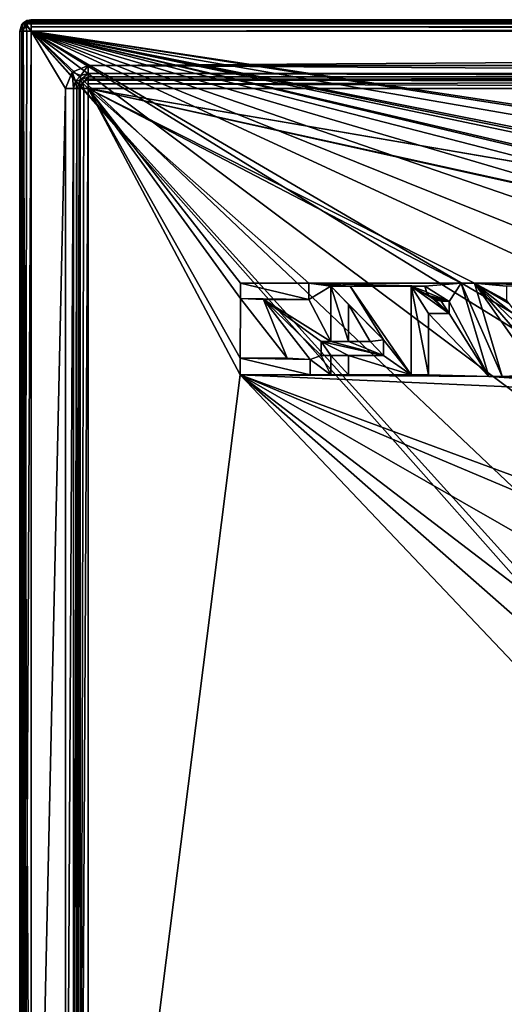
# Model space of a CAD drawing. Header units: millimetres. Extents: x -114 to 114, y -36 to 48.
# Tile 2 of 256: x -114 to -92, y -7 to 36. Entities that reach past the tile are written whole.
import ezdxf

# ---------------------------------------------------------------- set-up
doc = ezdxf.new("R2010")
doc.units = ezdxf.units.MM
doc.header["$LTSCALE"] = 65.185185
for name, color, linetype in [('1', 7, 'CONTINUOUS'), ('11', 7, 'CONTINUOUS'), ('14', 7, 'CONTINUOUS'), ('18', 7, 'CONTINUOUS'), ('2', 7, 'CONTINUOUS'), ('23', 7, 'CONTINUOUS'), ('237', 7, 'CONTINUOUS'), ('238', 7, 'CONTINUOUS'), ('239', 7, 'CONTINUOUS'), ('24', 7, 'CONTINUOUS'), ('240', 7, 'CONTINUOUS'), ('241', 7, 'CONTINUOUS'), ('242', 7, 'CONTINUOUS'), ('243', 7, 'CONTINUOUS'), ('244', 7, 'CONTINUOUS'), ('245', 7, 'CONTINUOUS'), ('246', 7, 'CONTINUOUS'), ('247', 7, 'CONTINUOUS'), ('248', 7, 'CONTINUOUS'), ('249', 7, 'CONTINUOUS'), ('25', 7, 'CONTINUOUS'), ('250', 7, 'CONTINUOUS'), ('251', 7, 'CONTINUOUS'), ('252', 7, 'CONTINUOUS'), ('264', 7, 'CONTINUOUS'), ('269', 7, 'CONTINUOUS'), ('270', 7, 'CONTINUOUS'), ('271', 7, 'CONTINUOUS'), ('272', 7, 'CONTINUOUS'), ('273', 7, 'CONTINUOUS'), ('274', 7, 'CONTINUOUS'), ('275', 7, 'CONTINUOUS'), ('276', 7, 'CONTINUOUS'), ('277', 7, 'CONTINUOUS'), ('278', 7, 'CONTINUOUS'), ('2783', 7, 'CONTINUOUS'), ('2788', 7, 'CONTINUOUS'), ('279', 7, 'CONTINUOUS'), ('2799', 7, 'CONTINUOUS'), ('280', 7, 'CONTINUOUS'), ('2800', 7, 'CONTINUOUS'), ('2801', 7, 'CONTINUOUS'), ('2802', 7, 'CONTINUOUS'), ('281', 7, 'CONTINUOUS'), ('282', 7, 'CONTINUOUS'), ('283', 7, 'CONTINUOUS'), ('284', 7, 'CONTINUOUS'), ('285', 7, 'CONTINUOUS'), ('286', 7, 'CONTINUOUS'), ('287', 7, 'CONTINUOUS'), ('288', 7, 'CONTINUOUS'), ('32', 7, 'CONTINUOUS'), ('33', 7, 'CONTINUOUS'), ('38', 7, 'CONTINUOUS'), ('40', 7, 'CONTINUOUS'), ('45', 7, 'CONTINUOUS'), ('5', 7, 'CONTINUOUS'), ('51', 7, 'CONTINUOUS'), ('52', 7, 'CONTINUOUS'), ('6', 7, 'CONTINUOUS'), ('64', 7, 'CONTINUOUS'), ('65', 7, 'CONTINUOUS'), ('7', 7, 'CONTINUOUS')]:
    doc.layers.add(name, color=color, linetype=linetype)

msp = doc.modelspace()

# ---------------------------------------------------------------- linework, layer by layer
at = {"layer": '1', "linetype": 'CONTINUOUS'}
for points in [[(-113, -35, 80), (-113, 35, 80), (-111.5, 32.5, 80), (-113, -35, 80)], [(-113, 35, 80), (113, 35, 80), (-110.5, 33.5, 80), (-113, 35, 80)], [(-111.5, 32.5, 80), (-113, 35, 80), (-111.207, 33.207, 80), (-111.5, 32.5, 80)], [(-111.207, 33.207, 80), (-113, 35, 80), (-110.5, 33.5, 80), (-111.207, 33.207, 80)], [(-110.5, 33.5, 80), (113, 35, 80), (-54, 33.5, 80), (-110.5, 33.5, 80)], [(-113, -35, 80), (-111.5, 32.5, 80), (-111.5, -32.5, 80), (-113, -35, 80)]]:
    msp.add_3dface(points, dxfattribs=at)
at = {"layer": '11', "linetype": 'CONTINUOUS'}
for points in [[(-111, 32.5, 80.5), (-111, 32.5, 89.5), (-111, -32.5, 89.5), (-111, 32.5, 80.5)], [(-111, -32.5, 80.5), (-111, 32.5, 80.5), (-111, -32.5, 89.5), (-111, -32.5, 80.5)]]:
    msp.add_3dface(points, dxfattribs=at)
at = {"layer": '14', "linetype": 'CONTINUOUS'}
for points in [[(-113.5, -35, 80.5), (-113.5, 35, 80.5), (-113.4, 35, 80.2), (-113.5, -35, 80.5)], [(-113.354, -35, 80.146), (-113.5, -35, 80.5), (-113.357, 35, 80.15), (-113.354, -35, 80.146)], [(-113.357, 35, 80.15), (-113.5, -35, 80.5), (-113.4, 35, 80.2), (-113.357, 35, 80.15)], [(-113.194, 35, 80.039), (-113.354, -35, 80.146), (-113.357, 35, 80.15), (-113.194, 35, 80.039)], [(-113, 35, 80), (-113, -35, 80), (-113.354, -35, 80.146), (-113, 35, 80)], [(-113, 35, 80), (-113.354, -35, 80.146), (-113.194, 35, 80.039), (-113, 35, 80)]]:
    msp.add_3dface(points, dxfattribs=at)
at = {"layer": '18', "linetype": 'CONTINUOUS'}
for points in [[(113, 35.5, 92), (-113, 35.5, 92), (-113, 35.461, 92.194), (113, 35.5, 92)], [(113, 35.354, 92.354), (113, 35.5, 92), (-113, 35.461, 92.194), (113, 35.354, 92.354)], [(-113, 35.35, 92.357), (113, 35.354, 92.354), (-113, 35.461, 92.194), (-113, 35.35, 92.357)], [(-113, 35, 92.5), (113, 35, 92.5), (113, 35.354, 92.354), (-113, 35, 92.5)], [(-113, 35, 92.5), (113, 35.354, 92.354), (-113, 35.3, 92.4), (-113, 35, 92.5)], [(-113, 35.3, 92.4), (113, 35.354, 92.354), (-113, 35.35, 92.357), (-113, 35.3, 92.4)]]:
    msp.add_3dface(points, dxfattribs=at)
at = {"layer": '2', "linetype": 'CONTINUOUS'}
for points in [[(113, 35, 92.5), (-113, 35, 92.5), (72.725, 6.847, 92.5), (113, 35, 92.5)], [(-113, 35, 92.5), (-113, -35, 92.5), (-75.672, -7.119, 92.5), (-113, 35, 92.5)], [(-113, 35, 92.5), (-37.2, 0, 92.5), (-36.53, 4.231, 92.5), (-113, 35, 92.5)], [(-37.2, 0, 92.5), (-113, 35, 92.5), (-65.328, 7.119, 92.5), (-37.2, 0, 92.5)], [(-19.266, 13.029, 92.5), (-113, 35, 92.5), (-23.5, 13.7, 92.5), (-19.266, 13.029, 92.5)], [(-113, 35, 92.5), (-19.266, 13.029, 92.5), (21.275, 6.847, 92.5), (-113, 35, 92.5)], [(-23.5, 13.7, 92.5), (-113, 35, 92.5), (-27.734, 13.029, 92.5), (-23.5, 13.7, 92.5)], [(-27.734, 13.029, 92.5), (-113, 35, 92.5), (-31.554, 11.083, 92.5), (-27.734, 13.029, 92.5)], [(-31.554, 11.083, 92.5), (-113, 35, 92.5), (-34.585, 8.051, 92.5), (-31.554, 11.083, 92.5)], [(-34.585, 8.051, 92.5), (-113, 35, 92.5), (-36.53, 4.231, 92.5), (-34.585, 8.051, 92.5)], [(-113, 35, 92.5), (63.3, 0, 92.5), (64.674, 4.231, 92.5), (-113, 35, 92.5)], [(63.3, 0, 92.5), (-113, 35, 92.5), (25.725, 6.847, 92.5), (63.3, 0, 92.5)], [(72.725, 6.847, 92.5), (-113, 35, 92.5), (68.275, 6.847, 92.5), (72.725, 6.847, 92.5)], [(68.275, 6.847, 92.5), (-113, 35, 92.5), (64.674, 4.231, 92.5), (68.275, 6.847, 92.5)], [(25.725, 6.847, 92.5), (-113, 35, 92.5), (21.275, 6.847, 92.5), (25.725, 6.847, 92.5)], [(-65.328, 7.119, 92.5), (-113, 35, 92.5), (-70.5, 8.8, 92.5), (-65.328, 7.119, 92.5)], [(-70.5, 8.8, 92.5), (-113, 35, 92.5), (-75.672, 7.119, 92.5), (-70.5, 8.8, 92.5)], [(-75.672, 7.119, 92.5), (-113, 35, 92.5), (-78.869, 2.719, 92.5), (-75.672, 7.119, 92.5)], [(-78.869, 2.719, 92.5), (-113, 35, 92.5), (-78.869, -2.719, 92.5), (-78.869, 2.719, 92.5)], [(-78.869, -2.719, 92.5), (-113, 35, 92.5), (-75.672, -7.119, 92.5), (-78.869, -2.719, 92.5)], [(-113, -35, 92.5), (-70.5, -8.8, 92.5), (-75.672, -7.119, 92.5), (-113, -35, 92.5)]]:
    msp.add_3dface(points, dxfattribs=at)
at = {"layer": '23', "linetype": 'CONTINUOUS'}
for points in [[(-113, 35.5, 80.5), (113, 35.5, 80.5), (113, 35.4, 80.2), (-113, 35.5, 80.5)], [(-113, 35.5, 80.5), (113, 35.4, 80.2), (-113, 35.4, 80.2), (-113, 35.5, 80.5)], [(113, 35.4, 80.2), (113, 35.357, 80.15), (-113, 35.4, 80.2), (113, 35.4, 80.2)], [(-113, 35.4, 80.2), (113, 35.357, 80.15), (-113, 35.357, 80.15), (-113, 35.4, 80.2)], [(113, 35.357, 80.15), (113, 35.194, 80.039), (-113, 35.357, 80.15), (113, 35.357, 80.15)], [(-113, 35.357, 80.15), (113, 35.194, 80.039), (-113, 35.194, 80.039), (-113, 35.357, 80.15)], [(113, 35, 80), (-113, 35, 80), (-113, 35.194, 80.039), (113, 35, 80)], [(113, 35.194, 80.039), (113, 35, 80), (-113, 35.194, 80.039), (113, 35.194, 80.039)]]:
    msp.add_3dface(points, dxfattribs=at)
at = {"layer": '237', "linetype": 'CONTINUOUS'}
for points in [[(-93.632, 24, 90), (-92.415, 19.916, 90), (-93.632, 24, 89.8), (-93.632, 24, 90)], [(-93.632, 24, 89.8), (-92.415, 19.916, 90), (-92.415, 19.916, 89.8), (-93.632, 24, 89.8)]]:
    msp.add_3dface(points, dxfattribs=at)
at = {"layer": '238', "linetype": 'CONTINUOUS'}
for points in [[(-92.415, 19.916, 90), (-92.994, 19.916, 90), (-92.415, 19.916, 89.8), (-92.415, 19.916, 90)], [(-92.415, 19.916, 89.8), (-92.994, 19.916, 90), (-92.994, 19.916, 89.8), (-92.415, 19.916, 89.8)]]:
    msp.add_3dface(points, dxfattribs=at)
at = {"layer": '239', "linetype": 'CONTINUOUS'}
for points in [[(-92.994, 19.916, 90), (-94.21, 24, 90), (-92.994, 19.916, 89.8), (-92.994, 19.916, 90)], [(-92.994, 19.916, 89.8), (-94.21, 24, 90), (-94.21, 24, 89.8), (-92.994, 19.916, 89.8)]]:
    msp.add_3dface(points, dxfattribs=at)
at = {"layer": '24', "linetype": 'CONTINUOUS'}
for points in [[(-113.354, 35.354, 80.5), (-113.5, 35, 80.5), (-113.357, 35.35, 92), (-113.354, 35.354, 80.5)], [(-113.357, 35.35, 92), (-113.5, 35, 80.5), (-113.4, 35.3, 92), (-113.357, 35.35, 92)], [(-113.5, 35, 80.5), (-113.5, 35, 92), (-113.4, 35.3, 92), (-113.5, 35, 80.5)], [(-113.194, 35.461, 92), (-113.354, 35.354, 80.5), (-113.357, 35.35, 92), (-113.194, 35.461, 92)], [(-113, 35.5, 92), (-113, 35.5, 80.5), (-113.354, 35.354, 80.5), (-113, 35.5, 92)], [(-113, 35.5, 92), (-113.354, 35.354, 80.5), (-113.194, 35.461, 92), (-113, 35.5, 92)]]:
    msp.add_3dface(points, dxfattribs=at)
at = {"layer": '240', "linetype": 'CONTINUOUS'}
for points in [[(-94.21, 24, 90), (-93.632, 24, 90), (-94.21, 24, 89.8), (-94.21, 24, 90)], [(-93.632, 24, 90), (-93.632, 24, 89.8), (-94.21, 24, 89.8), (-93.632, 24, 90)]]:
    msp.add_3dface(points, dxfattribs=at)
at = {"layer": '241', "linetype": 'CONTINUOUS'}
for points in [[(-94.735, 23.199, 90), (-94.735, 22.667, 90), (-94.735, 23.199, 89.8), (-94.735, 23.199, 90)], [(-94.735, 23.199, 89.8), (-94.735, 22.667, 90), (-94.735, 22.667, 89.8), (-94.735, 23.199, 89.8)]]:
    msp.add_3dface(points, dxfattribs=at)
at = {"layer": '242', "linetype": 'CONTINUOUS'}
for points in [[(-94.735, 22.667, 90), (-95.631, 22.667, 90), (-94.735, 22.667, 89.8), (-94.735, 22.667, 90)], [(-94.735, 22.667, 89.8), (-95.631, 22.667, 90), (-95.631, 22.667, 89.8), (-94.735, 22.667, 89.8)]]:
    msp.add_3dface(points, dxfattribs=at)
at = {"layer": '243', "linetype": 'CONTINUOUS'}
for points in [[(-95.631, 22.667, 90), (-95.631, 20, 90), (-95.631, 22.667, 89.8), (-95.631, 22.667, 90)], [(-95.631, 22.667, 89.8), (-95.631, 20, 90), (-95.631, 20, 89.8), (-95.631, 22.667, 89.8)]]:
    msp.add_3dface(points, dxfattribs=at)
at = {"layer": '244', "linetype": 'CONTINUOUS'}
for points in [[(-95.631, 20, 90), (-96.399, 20, 90), (-95.631, 20, 89.8), (-95.631, 20, 90)], [(-95.631, 20, 89.8), (-96.399, 20, 90), (-96.399, 20, 89.8), (-95.631, 20, 89.8)]]:
    msp.add_3dface(points, dxfattribs=at)
at = {"layer": '245', "linetype": 'CONTINUOUS'}
for points in [[(-97.608, 21.521, 90), (-97.608, 20.834, 90), (-97.608, 21.521, 89.8), (-97.608, 21.521, 90)], [(-97.608, 21.521, 89.8), (-97.608, 20.834, 90), (-97.608, 20.834, 89.8), (-97.608, 21.521, 89.8)]]:
    msp.add_3dface(points, dxfattribs=at)
at = {"layer": '246', "linetype": 'CONTINUOUS'}
for points in [[(-97.608, 20.834, 90), (-99.131, 20.834, 90), (-97.608, 20.834, 89.8), (-97.608, 20.834, 90)], [(-97.608, 20.834, 89.8), (-99.131, 20.834, 90), (-99.131, 20.834, 89.8), (-97.608, 20.834, 89.8)]]:
    msp.add_3dface(points, dxfattribs=at)
at = {"layer": '247', "linetype": 'CONTINUOUS'}
for points in [[(-99.131, 20.834, 90), (-99.131, 20, 90), (-99.131, 20.834, 89.8), (-99.131, 20.834, 90)], [(-99.131, 20.834, 89.8), (-99.131, 20, 90), (-99.131, 20, 89.8), (-99.131, 20.834, 89.8)]]:
    msp.add_3dface(points, dxfattribs=at)
at = {"layer": '248', "linetype": 'CONTINUOUS'}
for points in [[(-99.131, 20, 90), (-99.9, 20, 90), (-99.131, 20, 89.8), (-99.131, 20, 90)], [(-99.131, 20, 89.8), (-99.9, 20, 90), (-99.9, 20, 89.8), (-99.131, 20, 89.8)]]:
    msp.add_3dface(points, dxfattribs=at)
at = {"layer": '249', "linetype": 'CONTINUOUS'}
for points in [[(-99.9, 20, 90), (-99.9, 20.834, 90), (-99.9, 20, 89.8), (-99.9, 20, 90)], [(-99.9, 20, 89.8), (-99.9, 20.834, 90), (-99.9, 20.834, 89.8), (-99.9, 20, 89.8)]]:
    msp.add_3dface(points, dxfattribs=at)
at = {"layer": '25', "linetype": 'CONTINUOUS'}
for points in [[(-113.5, 35, 92), (-113.5, -35, 92), (-113.4, -35, 92.3), (-113.5, 35, 92)], [(-113.357, -35, 92.35), (-113.5, 35, 92), (-113.4, -35, 92.3), (-113.357, -35, 92.35)], [(-113.5, 35, 92), (-113.357, -35, 92.35), (-113.354, 35, 92.354), (-113.5, 35, 92)], [(-113.357, -35, 92.35), (-113.194, -35, 92.461), (-113.354, 35, 92.354), (-113.357, -35, 92.35)], [(-113, -35, 92.5), (-113, 35, 92.5), (-113.354, 35, 92.354), (-113, -35, 92.5)], [(-113.194, -35, 92.461), (-113, -35, 92.5), (-113.354, 35, 92.354), (-113.194, -35, 92.461)]]:
    msp.add_3dface(points, dxfattribs=at)
at = {"layer": '250', "linetype": 'CONTINUOUS'}
for points in [[(-99.9, 20.834, 90), (-100.331, 20.834, 90), (-99.9, 20.834, 89.8), (-99.9, 20.834, 90)], [(-99.9, 20.834, 89.8), (-100.331, 20.834, 90), (-100.331, 20.834, 89.8), (-99.9, 20.834, 89.8)]]:
    msp.add_3dface(points, dxfattribs=at)
at = {"layer": '251', "linetype": 'CONTINUOUS'}
for points in [[(-100.331, 20.834, 90), (-100.331, 21.442, 90), (-100.331, 20.834, 89.8), (-100.331, 20.834, 90)], [(-100.331, 20.834, 89.8), (-100.331, 21.442, 90), (-100.331, 21.442, 89.8), (-100.331, 20.834, 89.8)]]:
    msp.add_3dface(points, dxfattribs=at)
at = {"layer": '252', "linetype": 'CONTINUOUS'}
for points in [[(-100.331, 21.442, 90), (-99.9, 21.442, 90), (-100.331, 21.442, 89.8), (-100.331, 21.442, 90)], [(-100.331, 21.442, 89.8), (-99.9, 21.442, 90), (-99.9, 21.442, 89.8), (-100.331, 21.442, 89.8)]]:
    msp.add_3dface(points, dxfattribs=at)
at = {"layer": '264', "linetype": 'CONTINUOUS'}
for points in [[(-99.9, 21.442, 90), (-99.9, 23.864, 90), (-99.9, 21.442, 89.8), (-99.9, 21.442, 90)], [(-99.9, 21.442, 89.8), (-99.9, 23.864, 90), (-99.9, 23.864, 89.8), (-99.9, 21.442, 89.8)]]:
    msp.add_3dface(points, dxfattribs=at)
at = {"layer": '269', "linetype": 'CONTINUOUS'}
for points in [[(-96.399, 20, 90), (-96.399, 23.864, 90), (-96.399, 20, 89.8), (-96.399, 20, 90)], [(-96.399, 20, 89.8), (-96.399, 23.864, 90), (-96.399, 23.864, 89.8), (-96.399, 20, 89.8)]]:
    msp.add_3dface(points, dxfattribs=at)
at = {"layer": '270', "linetype": 'CONTINUOUS'}
for points in [[(-96.399, 23.864, 90), (-95.799, 23.864, 90), (-96.399, 23.864, 89.8), (-96.399, 23.864, 90)], [(-96.399, 23.864, 89.8), (-95.799, 23.864, 90), (-95.799, 23.864, 89.8), (-96.399, 23.864, 89.8)]]:
    msp.add_3dface(points, dxfattribs=at)
at = {"layer": '271', "linetype": 'CONTINUOUS'}
for points in [[(-95.799, 23.864, 90), (-95.717, 23.61, 90), (-95.799, 23.864, 89.8), (-95.799, 23.864, 90)], [(-95.799, 23.864, 89.8), (-95.717, 23.61, 90), (-95.717, 23.611, 89.8), (-95.799, 23.864, 89.8)], [(-95.717, 23.61, 90), (-95.623, 23.462, 90), (-95.717, 23.611, 89.8), (-95.717, 23.61, 90)], [(-95.717, 23.611, 89.8), (-95.623, 23.462, 90), (-95.623, 23.462, 89.8), (-95.717, 23.611, 89.8)]]:
    msp.add_3dface(points, dxfattribs=at)
at = {"layer": '272', "linetype": 'CONTINUOUS'}
for points in [[(-95.623, 23.462, 90), (-95.497, 23.356, 90), (-95.623, 23.462, 89.8), (-95.623, 23.462, 90)], [(-95.623, 23.462, 89.8), (-95.497, 23.356, 90), (-95.497, 23.356, 89.8), (-95.623, 23.462, 89.8)], [(-95.497, 23.356, 90), (-95.33, 23.268, 90), (-95.497, 23.356, 89.8), (-95.497, 23.356, 90)], [(-95.497, 23.356, 89.8), (-95.33, 23.268, 90), (-95.33, 23.268, 89.8), (-95.497, 23.356, 89.8)]]:
    msp.add_3dface(points, dxfattribs=at)
at = {"layer": '273', "linetype": 'CONTINUOUS'}
for points in [[(-95.33, 23.268, 90), (-95.045, 23.211, 90), (-95.33, 23.268, 89.8), (-95.33, 23.268, 90)], [(-95.33, 23.268, 89.8), (-95.045, 23.211, 90), (-95.086, 23.215, 89.8), (-95.33, 23.268, 89.8)], [(-95.045, 23.211, 90), (-94.735, 23.199, 90), (-95.086, 23.215, 89.8), (-95.045, 23.211, 90)], [(-94.735, 23.199, 90), (-94.735, 23.199, 89.8), (-95.086, 23.215, 89.8), (-94.735, 23.199, 90)]]:
    msp.add_3dface(points, dxfattribs=at)
at = {"layer": '274', "linetype": 'CONTINUOUS'}
for points in [[(-99.9, 23.864, 90), (-99.052, 23.864, 90), (-99.9, 23.864, 89.8), (-99.9, 23.864, 90)], [(-99.9, 23.864, 89.8), (-99.052, 23.864, 90), (-99.052, 23.864, 89.8), (-99.9, 23.864, 89.8)]]:
    msp.add_3dface(points, dxfattribs=at)
at = {"layer": '275', "linetype": 'CONTINUOUS'}
for points in [[(-99.052, 23.864, 90), (-97.608, 21.521, 90), (-99.052, 23.864, 89.8), (-99.052, 23.864, 90)], [(-97.608, 21.521, 90), (-97.608, 21.521, 89.8), (-99.052, 23.864, 89.8), (-97.608, 21.521, 90)]]:
    msp.add_3dface(points, dxfattribs=at)
at = {"layer": '276', "linetype": 'CONTINUOUS'}
for points in [[(-99.131, 23.069, 89.8), (-99.131, 23.069, 90), (-99.131, 21.442, 90), (-99.131, 23.069, 89.8)], [(-99.131, 21.442, 89.8), (-99.131, 23.069, 89.8), (-99.131, 21.442, 90), (-99.131, 21.442, 89.8)]]:
    msp.add_3dface(points, dxfattribs=at)
at = {"layer": '277', "linetype": 'CONTINUOUS'}
for points in [[(-99.131, 21.442, 89.8), (-99.131, 21.442, 90), (-98.181, 21.442, 90), (-99.131, 21.442, 89.8)], [(-98.181, 21.442, 89.8), (-99.131, 21.442, 89.8), (-98.181, 21.442, 90), (-98.181, 21.442, 89.8)]]:
    msp.add_3dface(points, dxfattribs=at)
at = {"layer": '278', "linetype": 'CONTINUOUS'}
for points in [[(-99.131, 23.069, 90), (-99.131, 23.069, 89.8), (-98.181, 21.442, 89.8), (-99.131, 23.069, 90)], [(-99.131, 23.069, 90), (-98.181, 21.442, 89.8), (-98.181, 21.442, 90), (-99.131, 23.069, 90)]]:
    msp.add_3dface(points, dxfattribs=at)
at = {"layer": '2783', "linetype": 'CONTINUOUS'}
msp.add_3dface([(-99.131, 21.442, 90), (-99.131, 23.069, 90), (-98.181, 21.442, 90), (-99.131, 21.442, 90)], dxfattribs=at)
at = {"layer": '2788', "linetype": 'CONTINUOUS'}
for points in [[(-110.5, 33, 89.5), (-110.5, 33, 80.5), (-54, 33, 80.5), (-110.5, 33, 89.5)], [(-54, 33, 89.5), (-110.5, 33, 89.5), (-54, 33, 80.5), (-54, 33, 89.5)]]:
    msp.add_3dface(points, dxfattribs=at)
at = {"layer": '279', "linetype": 'CONTINUOUS'}
for points in [[(-100.809, 20.668, 90), (-100.809, 20, 90), (-100.809, 20.668, 89.8), (-100.809, 20.668, 90)], [(-100.809, 20.668, 89.8), (-100.809, 20, 90), (-100.809, 20, 89.8), (-100.809, 20.668, 89.8)]]:
    msp.add_3dface(points, dxfattribs=at)
at = {"layer": '2799', "linetype": 'CONTINUOUS'}
for points in [[(-93.632, 24, 89.8), (-92.415, 19.916, 89.8), (-94.21, 24, 89.8), (-93.632, 24, 89.8)], [(-92.415, 19.916, 89.8), (-92.994, 19.916, 89.8), (-94.21, 24, 89.8), (-92.415, 19.916, 89.8)]]:
    msp.add_3dface(points, dxfattribs=at)
at = {"layer": '280', "linetype": 'CONTINUOUS'}
for points in [[(-100.809, 20, 90), (-103.862, 20, 90), (-100.809, 20, 89.8), (-100.809, 20, 90)], [(-100.809, 20, 89.8), (-103.862, 20, 90), (-103.862, 20, 89.8), (-100.809, 20, 89.8)]]:
    msp.add_3dface(points, dxfattribs=at)
at = {"layer": '2800', "linetype": 'CONTINUOUS'}
for points in [[(-94.735, 22.667, 89.8), (-95.631, 22.667, 89.8), (-96.399, 23.864, 89.8), (-94.735, 22.667, 89.8)], [(-94.735, 22.667, 89.8), (-96.399, 23.864, 89.8), (-95.497, 23.356, 89.8), (-94.735, 22.667, 89.8)], [(-95.631, 22.667, 89.8), (-95.631, 20, 89.8), (-96.399, 23.864, 89.8), (-95.631, 22.667, 89.8)], [(-95.631, 20, 89.8), (-96.399, 20, 89.8), (-96.399, 23.864, 89.8), (-95.631, 20, 89.8)], [(-96.399, 23.864, 89.8), (-95.799, 23.864, 89.8), (-95.717, 23.611, 89.8), (-96.399, 23.864, 89.8)], [(-96.399, 23.864, 89.8), (-95.717, 23.611, 89.8), (-95.623, 23.462, 89.8), (-96.399, 23.864, 89.8)], [(-96.399, 23.864, 89.8), (-95.623, 23.462, 89.8), (-95.497, 23.356, 89.8), (-96.399, 23.864, 89.8)], [(-94.735, 22.667, 89.8), (-95.497, 23.356, 89.8), (-95.33, 23.268, 89.8), (-94.735, 22.667, 89.8)], [(-94.735, 22.667, 89.8), (-95.33, 23.268, 89.8), (-95.086, 23.215, 89.8), (-94.735, 22.667, 89.8)], [(-94.735, 23.199, 89.8), (-94.735, 22.667, 89.8), (-95.086, 23.215, 89.8), (-94.735, 23.199, 89.8)]]:
    msp.add_3dface(points, dxfattribs=at)
at = {"layer": '2801', "linetype": 'CONTINUOUS'}
for points in [[(-97.608, 21.521, 89.8), (-99.9, 23.864, 89.8), (-99.052, 23.864, 89.8), (-97.608, 21.521, 89.8)], [(-99.9, 23.864, 89.8), (-97.608, 21.521, 89.8), (-99.131, 23.069, 89.8), (-99.9, 23.864, 89.8)], [(-99.9, 21.442, 89.8), (-99.9, 23.864, 89.8), (-99.131, 21.442, 89.8), (-99.9, 21.442, 89.8)], [(-99.9, 23.864, 89.8), (-99.131, 23.069, 89.8), (-99.131, 21.442, 89.8), (-99.9, 23.864, 89.8)], [(-99.131, 23.069, 89.8), (-97.608, 21.521, 89.8), (-98.181, 21.442, 89.8), (-99.131, 23.069, 89.8)], [(-97.608, 21.521, 89.8), (-97.608, 20.834, 89.8), (-98.181, 21.442, 89.8), (-97.608, 21.521, 89.8)], [(-97.608, 20.834, 89.8), (-99.131, 20.834, 89.8), (-100.331, 21.442, 89.8), (-97.608, 20.834, 89.8)], [(-97.608, 20.834, 89.8), (-100.331, 21.442, 89.8), (-99.9, 21.442, 89.8), (-97.608, 20.834, 89.8)], [(-99.131, 20.834, 89.8), (-99.9, 20.834, 89.8), (-100.331, 21.442, 89.8), (-99.131, 20.834, 89.8)], [(-99.9, 20.834, 89.8), (-100.331, 20.834, 89.8), (-100.331, 21.442, 89.8), (-99.9, 20.834, 89.8)], [(-97.608, 20.834, 89.8), (-99.9, 21.442, 89.8), (-99.131, 21.442, 89.8), (-97.608, 20.834, 89.8)], [(-97.608, 20.834, 89.8), (-99.131, 21.442, 89.8), (-98.181, 21.442, 89.8), (-97.608, 20.834, 89.8)], [(-99.131, 20.834, 89.8), (-99.131, 20, 89.8), (-99.9, 20.834, 89.8), (-99.131, 20.834, 89.8)], [(-99.131, 20, 89.8), (-99.9, 20, 89.8), (-99.9, 20.834, 89.8), (-99.131, 20, 89.8)]]:
    msp.add_3dface(points, dxfattribs=at)
at = {"layer": '2802', "linetype": 'CONTINUOUS'}
for points in [[(-103.856, 23.332, 89.8), (-103.856, 24, 89.8), (-100.866, 23.283, 89.8), (-103.856, 23.332, 89.8)], [(-103.856, 24, 89.8), (-100.866, 24, 89.8), (-100.866, 23.283, 89.8), (-103.856, 24, 89.8)], [(-101.811, 20.717, 89.8), (-103.856, 23.332, 89.8), (-102.849, 23.283, 89.8), (-101.811, 20.717, 89.8)], [(-103.856, 23.332, 89.8), (-100.866, 23.283, 89.8), (-102.849, 23.283, 89.8), (-103.856, 23.332, 89.8)], [(-100.809, 20.668, 89.8), (-101.811, 20.717, 89.8), (-102.849, 23.283, 89.8), (-100.809, 20.668, 89.8)], [(-100.809, 20.668, 89.8), (-100.809, 20, 89.8), (-103.862, 20.717, 89.8), (-100.809, 20.668, 89.8)], [(-100.809, 20.668, 89.8), (-103.862, 20.717, 89.8), (-101.811, 20.717, 89.8), (-100.809, 20.668, 89.8)], [(-100.809, 20, 89.8), (-103.862, 20, 89.8), (-103.862, 20.717, 89.8), (-100.809, 20, 89.8)]]:
    msp.add_3dface(points, dxfattribs=at)
at = {"layer": '281', "linetype": 'CONTINUOUS'}
for points in [[(-103.862, 20, 90), (-103.862, 20.717, 90), (-103.862, 20, 89.8), (-103.862, 20, 90)], [(-103.862, 20, 89.8), (-103.862, 20.717, 90), (-103.862, 20.717, 89.8), (-103.862, 20, 89.8)]]:
    msp.add_3dface(points, dxfattribs=at)
at = {"layer": '282', "linetype": 'CONTINUOUS'}
for points in [[(-103.862, 20.717, 90), (-101.811, 20.717, 90), (-103.862, 20.717, 89.8), (-103.862, 20.717, 90)], [(-103.862, 20.717, 89.8), (-101.811, 20.717, 90), (-101.811, 20.717, 89.8), (-103.862, 20.717, 89.8)]]:
    msp.add_3dface(points, dxfattribs=at)
at = {"layer": '283', "linetype": 'CONTINUOUS'}
for points in [[(-101.811, 20.717, 90), (-103.856, 23.332, 90), (-101.811, 20.717, 89.8), (-101.811, 20.717, 90)], [(-101.811, 20.717, 89.8), (-103.856, 23.332, 90), (-103.856, 23.332, 89.8), (-101.811, 20.717, 89.8)]]:
    msp.add_3dface(points, dxfattribs=at)
at = {"layer": '284', "linetype": 'CONTINUOUS'}
for points in [[(-103.856, 23.332, 90), (-103.856, 24, 90), (-103.856, 23.332, 89.8), (-103.856, 23.332, 90)], [(-103.856, 23.332, 89.8), (-103.856, 24, 90), (-103.856, 24, 89.8), (-103.856, 23.332, 89.8)]]:
    msp.add_3dface(points, dxfattribs=at)
at = {"layer": '285', "linetype": 'CONTINUOUS'}
for points in [[(-103.856, 24, 90), (-100.866, 24, 90), (-103.856, 24, 89.8), (-103.856, 24, 90)], [(-103.856, 24, 89.8), (-100.866, 24, 90), (-100.866, 24, 89.8), (-103.856, 24, 89.8)]]:
    msp.add_3dface(points, dxfattribs=at)
at = {"layer": '286', "linetype": 'CONTINUOUS'}
for points in [[(-100.866, 24, 90), (-100.866, 23.283, 90), (-100.866, 24, 89.8), (-100.866, 24, 90)], [(-100.866, 24, 89.8), (-100.866, 23.283, 90), (-100.866, 23.283, 89.8), (-100.866, 24, 89.8)]]:
    msp.add_3dface(points, dxfattribs=at)
at = {"layer": '287', "linetype": 'CONTINUOUS'}
for points in [[(-100.866, 23.283, 90), (-102.849, 23.283, 90), (-100.866, 23.283, 89.8), (-100.866, 23.283, 90)], [(-100.866, 23.283, 89.8), (-102.849, 23.283, 90), (-102.849, 23.283, 89.8), (-100.866, 23.283, 89.8)]]:
    msp.add_3dface(points, dxfattribs=at)
at = {"layer": '288', "linetype": 'CONTINUOUS'}
for points in [[(-102.849, 23.283, 90), (-100.809, 20.668, 90), (-102.849, 23.283, 89.8), (-102.849, 23.283, 90)], [(-100.809, 20.668, 90), (-100.809, 20.668, 89.8), (-102.849, 23.283, 89.8), (-100.809, 20.668, 90)]]:
    msp.add_3dface(points, dxfattribs=at)
at = {"layer": '32', "linetype": 'CONTINUOUS'}
for points in [[(-113.4, 35, 80.2), (-113.5, 35, 80.5), (-113.354, 35.354, 80.5), (-113.4, 35, 80.2)], [(-113.4, 35, 80.2), (-113.354, 35.354, 80.5), (-113.25, 35.25, 80.146), (-113.4, 35, 80.2)], [(-113.354, 35.354, 80.5), (-113, 35.5, 80.5), (-113.25, 35.25, 80.146), (-113.354, 35.354, 80.5)], [(-113, 35.5, 80.5), (-113, 35.4, 80.2), (-113.25, 35.25, 80.146), (-113, 35.5, 80.5)], [(-113, 35.4, 80.2), (-113, 35, 80), (-113.25, 35.25, 80.146), (-113, 35.4, 80.2)], [(-113, 35, 80), (-113, 35.4, 80.2), (-113, 35.194, 80.039), (-113, 35, 80)], [(-113, 35.4, 80.2), (-113, 35.357, 80.15), (-113, 35.194, 80.039), (-113, 35.4, 80.2)], [(-113.357, 35, 80.15), (-113.4, 35, 80.2), (-113.25, 35.25, 80.146), (-113.357, 35, 80.15)], [(-113.194, 35, 80.039), (-113.357, 35, 80.15), (-113.25, 35.25, 80.146), (-113.194, 35, 80.039)], [(-113, 35, 80), (-113.194, 35, 80.039), (-113.25, 35.25, 80.146), (-113, 35, 80)]]:
    msp.add_3dface(points, dxfattribs=at)
at = {"layer": '33', "linetype": 'CONTINUOUS'}
for points in [[(-113.4, 35.3, 92), (-113.5, 35, 92), (-113.354, 35, 92.354), (-113.4, 35.3, 92)], [(-113.357, 35.35, 92), (-113.4, 35.3, 92), (-113.25, 35.354, 92.25), (-113.357, 35.35, 92)], [(-113.4, 35.3, 92), (-113.354, 35, 92.354), (-113.25, 35.354, 92.25), (-113.4, 35.3, 92)], [(-113.194, 35.461, 92), (-113.357, 35.35, 92), (-113.25, 35.354, 92.25), (-113.194, 35.461, 92)], [(-113.354, 35, 92.354), (-113, 35, 92.5), (-113.25, 35.354, 92.25), (-113.354, 35, 92.354)], [(-113, 35.3, 92.4), (-113, 35.5, 92), (-113.25, 35.354, 92.25), (-113, 35.3, 92.4)], [(-113, 35.5, 92), (-113.194, 35.461, 92), (-113.25, 35.354, 92.25), (-113, 35.5, 92)], [(-113, 35, 92.5), (-113, 35.3, 92.4), (-113.25, 35.354, 92.25), (-113, 35, 92.5)], [(-113, 35.5, 92), (-113, 35.3, 92.4), (-113, 35.461, 92.194), (-113, 35.5, 92)], [(-113, 35.3, 92.4), (-113, 35.35, 92.357), (-113, 35.461, 92.194), (-113, 35.3, 92.4)]]:
    msp.add_3dface(points, dxfattribs=at)
at = {"layer": '38', "linetype": 'CONTINUOUS'}
for points in [[(-111, -32.5, 89.5), (-111, 32.5, 89.5), (-110.9, 32.5, 89.8), (-111, -32.5, 89.5)], [(-110.854, -32.5, 89.854), (-111, -32.5, 89.5), (-110.857, 32.5, 89.85), (-110.854, -32.5, 89.854)], [(-110.857, 32.5, 89.85), (-111, -32.5, 89.5), (-110.9, 32.5, 89.8), (-110.857, 32.5, 89.85)], [(-110.694, 32.5, 89.961), (-110.854, -32.5, 89.854), (-110.857, 32.5, 89.85), (-110.694, 32.5, 89.961)], [(-110.5, 32.5, 90), (-110.5, -32.5, 90), (-110.854, -32.5, 89.854), (-110.5, 32.5, 90)], [(-110.5, 32.5, 90), (-110.854, -32.5, 89.854), (-110.694, 32.5, 89.961), (-110.5, 32.5, 90)]]:
    msp.add_3dface(points, dxfattribs=at)
at = {"layer": '40', "linetype": 'CONTINUOUS'}
for points in [[(-111.5, -32.5, 80), (-111.5, 32.5, 80), (-111.146, 32.5, 80.146), (-111.5, -32.5, 80)], [(-111.146, -32.5, 80.146), (-111.5, -32.5, 80), (-111.146, 32.5, 80.146), (-111.146, -32.5, 80.146)], [(-111, 32.5, 80.5), (-111, -32.5, 80.5), (-111.146, -32.5, 80.146), (-111, 32.5, 80.5)], [(-111, 32.5, 80.5), (-111.146, -32.5, 80.146), (-111.146, 32.5, 80.146), (-111, 32.5, 80.5)]]:
    msp.add_3dface(points, dxfattribs=at)
at = {"layer": '45', "linetype": 'CONTINUOUS'}
for points in [[(-111, 32.5, 89.5), (-111, 32.5, 80.5), (-110.854, 32.854, 80.5), (-111, 32.5, 89.5)], [(-110.854, 32.854, 89.5), (-111, 32.5, 89.5), (-110.854, 32.854, 80.5), (-110.854, 32.854, 89.5)], [(-110.5, 33, 89.5), (-110.854, 32.854, 89.5), (-110.5, 33, 80.5), (-110.5, 33, 89.5)], [(-110.5, 33, 80.5), (-110.854, 32.854, 89.5), (-110.854, 32.854, 80.5), (-110.5, 33, 80.5)]]:
    msp.add_3dface(points, dxfattribs=at)
at = {"layer": '5', "linetype": 'CONTINUOUS'}
for points in [[(-113, 35.5, 92), (113, 35.5, 92), (-113, 35.5, 80.5), (-113, 35.5, 92)], [(-113, 35.5, 80.5), (113, 35.5, 92), (113, 35.5, 80.5), (-113, 35.5, 80.5)]]:
    msp.add_3dface(points, dxfattribs=at)
at = {"layer": '51', "linetype": 'CONTINUOUS'}
for points in [[(-110.9, 32.5, 89.8), (-111, 32.5, 89.5), (-110.854, 32.854, 89.5), (-110.9, 32.5, 89.8)], [(-110.9, 32.5, 89.8), (-110.854, 32.854, 89.5), (-110.75, 32.75, 89.854), (-110.9, 32.5, 89.8)], [(-110.857, 32.5, 89.85), (-110.9, 32.5, 89.8), (-110.75, 32.75, 89.854), (-110.857, 32.5, 89.85)], [(-110.694, 32.5, 89.961), (-110.857, 32.5, 89.85), (-110.75, 32.75, 89.854), (-110.694, 32.5, 89.961)], [(-110.854, 32.854, 89.5), (-110.5, 33, 89.5), (-110.75, 32.75, 89.854), (-110.854, 32.854, 89.5)], [(-110.75, 32.75, 89.854), (-110.5, 33, 89.5), (-110.5, 32.9, 89.8), (-110.75, 32.75, 89.854)], [(-110.5, 32.5, 90), (-110.75, 32.75, 89.854), (-110.5, 32.9, 89.8), (-110.5, 32.5, 90)], [(-110.5, 32.5, 90), (-110.694, 32.5, 89.961), (-110.75, 32.75, 89.854), (-110.5, 32.5, 90)], [(-110.5, 32.5, 90), (-110.5, 32.9, 89.8), (-110.5, 32.694, 89.961), (-110.5, 32.5, 90)], [(-110.5, 32.694, 89.961), (-110.5, 32.9, 89.8), (-110.5, 32.857, 89.85), (-110.5, 32.694, 89.961)]]:
    msp.add_3dface(points, dxfattribs=at)
at = {"layer": '52', "linetype": 'CONTINUOUS'}
for points in [[(-111.5, 32.5, 80), (-111.207, 33.207, 80), (-111.146, 32.5, 80.146), (-111.5, 32.5, 80)], [(-111.207, 33.207, 80), (-110.5, 33.5, 80), (-110.823, 33.06, 80.146), (-111.207, 33.207, 80)], [(-111.146, 32.5, 80.146), (-111.207, 33.207, 80), (-111.06, 32.823, 80.146), (-111.146, 32.5, 80.146)], [(-111.06, 32.823, 80.146), (-111.207, 33.207, 80), (-110.823, 33.06, 80.146), (-111.06, 32.823, 80.146)], [(-110.5, 33, 80.5), (-110.854, 32.854, 80.5), (-110.5, 33.146, 80.146), (-110.5, 33, 80.5)], [(-110.854, 32.854, 80.5), (-110.823, 33.06, 80.146), (-110.5, 33.146, 80.146), (-110.854, 32.854, 80.5)], [(-110.823, 33.06, 80.146), (-110.5, 33.5, 80), (-110.5, 33.146, 80.146), (-110.823, 33.06, 80.146)], [(-111, 32.5, 80.5), (-111.146, 32.5, 80.146), (-111.06, 32.823, 80.146), (-111, 32.5, 80.5)], [(-110.854, 32.854, 80.5), (-111.06, 32.823, 80.146), (-110.823, 33.06, 80.146), (-110.854, 32.854, 80.5)], [(-110.854, 32.854, 80.5), (-111, 32.5, 80.5), (-111.06, 32.823, 80.146), (-110.854, 32.854, 80.5)]]:
    msp.add_3dface(points, dxfattribs=at)
at = {"layer": '6', "linetype": 'CONTINUOUS'}
for points in [[(-113.5, -35, 92), (-113.5, 35, 92), (-113.5, -35, 80.5), (-113.5, -35, 92)], [(-113.5, -35, 80.5), (-113.5, 35, 92), (-113.5, 35, 80.5), (-113.5, -35, 80.5)]]:
    msp.add_3dface(points, dxfattribs=at)
at = {"layer": '64', "linetype": 'CONTINUOUS'}
for points in [[(-110.5, 32.9, 89.8), (-110.5, 33, 89.5), (-54, 32.961, 89.694), (-110.5, 32.9, 89.8)], [(-110.5, 33, 89.5), (-54, 33, 89.5), (-54, 32.961, 89.694), (-110.5, 33, 89.5)], [(-54, 32.85, 89.857), (-110.5, 32.9, 89.8), (-54, 32.961, 89.694), (-54, 32.85, 89.857)], [(-110.5, 32.857, 89.85), (-110.5, 32.9, 89.8), (-54, 32.85, 89.857), (-110.5, 32.857, 89.85)], [(-110.5, 32.694, 89.961), (-110.5, 32.857, 89.85), (-54, 32.8, 89.9), (-110.5, 32.694, 89.961)], [(-54, 32.8, 89.9), (-110.5, 32.857, 89.85), (-54, 32.85, 89.857), (-54, 32.8, 89.9)], [(-54, 32.5, 90), (-110.5, 32.694, 89.961), (-54, 32.8, 89.9), (-54, 32.5, 90)], [(-54, 32.5, 90), (-110.5, 32.5, 90), (-110.5, 32.694, 89.961), (-54, 32.5, 90)]]:
    msp.add_3dface(points, dxfattribs=at)
at = {"layer": '65', "linetype": 'CONTINUOUS'}
for points in [[(-110.5, 33.5, 80), (-54, 33.5, 80), (-54, 33.146, 80.146), (-110.5, 33.5, 80)], [(-110.5, 33.146, 80.146), (-110.5, 33.5, 80), (-54, 33.146, 80.146), (-110.5, 33.146, 80.146)], [(-110.5, 33, 80.5), (-110.5, 33.146, 80.146), (-54, 33, 80.5), (-110.5, 33, 80.5)], [(-54, 33, 80.5), (-110.5, 33.146, 80.146), (-54, 33.146, 80.146), (-54, 33, 80.5)]]:
    msp.add_3dface(points, dxfattribs=at)
at = {"layer": '7', "linetype": 'CONTINUOUS'}
for points in [[(-110.5, -32.5, 90), (-110.5, 32.5, 90), (-103.862, 20, 90), (-110.5, -32.5, 90)], [(-110.5, 32.5, 90), (-54, 32.5, 90), (-60.864, 23.978, 90), (-110.5, 32.5, 90)], [(-61.249, 24.038, 90), (-110.5, 32.5, 90), (-60.864, 23.978, 90), (-61.249, 24.038, 90)], [(-110.5, 32.5, 90), (-61.249, 24.038, 90), (-72.587, 24.152, 90), (-110.5, 32.5, 90)], [(-110.5, 32.5, 90), (-72.587, 24.152, 90), (-72.869, 24.152, 90), (-110.5, 32.5, 90)], [(-110.5, 32.5, 90), (-72.869, 24.152, 90), (-93.632, 24, 90), (-110.5, 32.5, 90)], [(-110.5, 32.5, 90), (-93.632, 24, 90), (-94.21, 24, 90), (-110.5, 32.5, 90)], [(-110.5, 32.5, 90), (-94.21, 24, 90), (-100.866, 24, 90), (-110.5, 32.5, 90)], [(-103.862, 20, 90), (-110.5, 32.5, 90), (-103.862, 20.717, 90), (-103.862, 20, 90)], [(-103.862, 20.717, 90), (-110.5, 32.5, 90), (-103.856, 23.332, 90), (-103.862, 20.717, 90)], [(-103.856, 23.332, 90), (-110.5, 32.5, 90), (-103.856, 24, 90), (-103.856, 23.332, 90)], [(-103.856, 24, 90), (-110.5, 32.5, 90), (-100.866, 24, 90), (-103.856, 24, 90)], [(-72.869, 24.152, 90), (-84.508, 23.951, 90), (-93.632, 24, 90), (-72.869, 24.152, 90)], [(-94.21, 24, 90), (-95.799, 23.864, 90), (-100.866, 24, 90), (-94.21, 24, 90)], [(-95.799, 23.864, 90), (-96.399, 23.864, 90), (-100.866, 24, 90), (-95.799, 23.864, 90)], [(-96.399, 23.864, 90), (-99.052, 23.864, 90), (-100.866, 24, 90), (-96.399, 23.864, 90)], [(-99.052, 23.864, 90), (-99.9, 23.864, 90), (-100.866, 24, 90), (-99.052, 23.864, 90)], [(-100.866, 24, 90), (-99.9, 23.864, 90), (-100.866, 23.283, 90), (-100.866, 24, 90)], [(-99.9, 23.864, 90), (-99.9, 21.442, 90), (-100.866, 23.283, 90), (-99.9, 23.864, 90)], [(-96.399, 23.864, 90), (-96.399, 20, 90), (-99.052, 23.864, 90), (-96.399, 23.864, 90)], [(-96.399, 20, 90), (-97.608, 21.521, 90), (-99.052, 23.864, 90), (-96.399, 20, 90)], [(-94.21, 24, 90), (-94.735, 23.199, 90), (-95.799, 23.864, 90), (-94.21, 24, 90)], [(-95.799, 23.864, 90), (-94.735, 23.199, 90), (-95.717, 23.61, 90), (-95.799, 23.864, 90)], [(-94.21, 24, 90), (-92.994, 19.916, 90), (-94.735, 23.199, 90), (-94.21, 24, 90)], [(-84.942, 23.897, 90), (-85.01, 23.876, 90), (-93.632, 24, 90), (-84.942, 23.897, 90)], [(-85.01, 23.876, 90), (-86.286, 23.864, 90), (-93.632, 24, 90), (-85.01, 23.876, 90)], [(-84.869, 23.915, 90), (-84.942, 23.897, 90), (-93.632, 24, 90), (-84.869, 23.915, 90)], [(-84.789, 23.93, 90), (-84.869, 23.915, 90), (-93.632, 24, 90), (-84.789, 23.93, 90)], [(-84.703, 23.941, 90), (-84.789, 23.93, 90), (-93.632, 24, 90), (-84.703, 23.941, 90)], [(-84.609, 23.949, 90), (-84.703, 23.941, 90), (-93.632, 24, 90), (-84.609, 23.949, 90)], [(-84.508, 23.951, 90), (-84.609, 23.949, 90), (-93.632, 24, 90), (-84.508, 23.951, 90)], [(-86.286, 23.864, 90), (-89.048, 23.864, 90), (-93.632, 24, 90), (-86.286, 23.864, 90)], [(-89.048, 23.864, 90), (-89.466, 23.864, 90), (-93.632, 24, 90), (-89.048, 23.864, 90)], [(-89.466, 23.864, 90), (-92.228, 23.864, 90), (-93.632, 24, 90), (-89.466, 23.864, 90)], [(-90.953, 20.912, 90), (-90.811, 20, 90), (-93.632, 24, 90), (-90.953, 20.912, 90)], [(-93.632, 24, 90), (-90.811, 20, 90), (-92.415, 19.916, 90), (-93.632, 24, 90)], [(-91.199, 21.662, 90), (-90.953, 20.912, 90), (-93.632, 24, 90), (-91.199, 21.662, 90)], [(-91.575, 22.375, 90), (-91.199, 21.662, 90), (-93.632, 24, 90), (-91.575, 22.375, 90)], [(-92.122, 23.109, 90), (-91.575, 22.375, 90), (-93.632, 24, 90), (-92.122, 23.109, 90)], [(-92.228, 23.232, 90), (-92.122, 23.109, 90), (-93.632, 24, 90), (-92.228, 23.232, 90)], [(-92.228, 23.864, 90), (-92.228, 23.232, 90), (-93.632, 24, 90), (-92.228, 23.864, 90)], [(-101.811, 20.717, 90), (-103.862, 20.717, 90), (-103.856, 23.332, 90), (-101.811, 20.717, 90)], [(-100.331, 21.442, 90), (-100.331, 20.834, 90), (-102.849, 23.283, 90), (-100.331, 21.442, 90)], [(-100.331, 20.834, 90), (-100.809, 20.668, 90), (-102.849, 23.283, 90), (-100.331, 20.834, 90)], [(-99.9, 21.442, 90), (-100.331, 21.442, 90), (-102.849, 23.283, 90), (-99.9, 21.442, 90)], [(-100.866, 23.283, 90), (-99.9, 21.442, 90), (-102.849, 23.283, 90), (-100.866, 23.283, 90)], [(-95.717, 23.61, 90), (-94.735, 23.199, 90), (-95.623, 23.462, 90), (-95.717, 23.61, 90)], [(-95.623, 23.462, 90), (-94.735, 23.199, 90), (-95.497, 23.356, 90), (-95.623, 23.462, 90)], [(-95.497, 23.356, 90), (-94.735, 23.199, 90), (-95.33, 23.268, 90), (-95.497, 23.356, 90)], [(-95.33, 23.268, 90), (-94.735, 23.199, 90), (-95.045, 23.211, 90), (-95.33, 23.268, 90)], [(-94.735, 23.199, 90), (-92.994, 19.916, 90), (-94.735, 22.667, 90), (-94.735, 23.199, 90)], [(-94.735, 22.667, 90), (-92.994, 19.916, 90), (-95.631, 22.667, 90), (-94.735, 22.667, 90)], [(-95.631, 22.667, 90), (-92.994, 19.916, 90), (-95.631, 20, 90), (-95.631, 22.667, 90)], [(-97.608, 21.521, 90), (-96.399, 20, 90), (-97.608, 20.834, 90), (-97.608, 21.521, 90)], [(-100.331, 20.834, 90), (-99.9, 20, 90), (-100.809, 20.668, 90), (-100.331, 20.834, 90)], [(-100.809, 20.668, 90), (-99.9, 20, 90), (-100.809, 20, 90), (-100.809, 20.668, 90)], [(-99.9, 20.834, 90), (-99.9, 20, 90), (-100.331, 20.834, 90), (-99.9, 20.834, 90)], [(-97.608, 20.834, 90), (-96.399, 20, 90), (-99.131, 20.834, 90), (-97.608, 20.834, 90)], [(-99.131, 20.834, 90), (-96.399, 20, 90), (-99.131, 20, 90), (-99.131, 20.834, 90)], [(-54, -32.5, 90), (-110.5, -32.5, 90), (-103.862, 20, 90), (-54, -32.5, 90)], [(-76.326, -4.231, 90), (-54, -32.5, 90), (-103.862, 20, 90), (-76.326, -4.231, 90)], [(-76.326, 4.231, 90), (-77.7, 0, 90), (-103.862, 20, 90), (-76.326, 4.231, 90)], [(-77.7, 0, 90), (-76.326, -4.231, 90), (-103.862, 20, 90), (-77.7, 0, 90)], [(-72.725, 6.847, 90), (-76.326, 4.231, 90), (-103.862, 20, 90), (-72.725, 6.847, 90)], [(-68.275, 6.847, 90), (-72.725, 6.847, 90), (-103.862, 20, 90), (-68.275, 6.847, 90)], [(-72.869, 18.615, 90), (-68.275, 6.847, 90), (-103.862, 20, 90), (-72.869, 18.615, 90)], [(-92.994, 19.916, 90), (-72.869, 18.615, 90), (-103.862, 20, 90), (-92.994, 19.916, 90)], [(-100.809, 20, 90), (-92.994, 19.916, 90), (-103.862, 20, 90), (-100.809, 20, 90)], [(-99.9, 20, 90), (-92.994, 19.916, 90), (-100.809, 20, 90), (-99.9, 20, 90)], [(-99.131, 20, 90), (-92.994, 19.916, 90), (-99.9, 20, 90), (-99.131, 20, 90)], [(-96.399, 20, 90), (-92.994, 19.916, 90), (-99.131, 20, 90), (-96.399, 20, 90)], [(-95.631, 20, 90), (-92.994, 19.916, 90), (-96.399, 20, 90), (-95.631, 20, 90)], [(-92.415, 19.916, 90), (-72.869, 18.615, 90), (-92.994, 19.916, 90), (-92.415, 19.916, 90)], [(-90.811, 20, 90), (-84.47, 19.916, 90), (-92.415, 19.916, 90), (-90.811, 20, 90)], [(-84.47, 19.916, 90), (-72.869, 18.615, 90), (-92.415, 19.916, 90), (-84.47, 19.916, 90)]]:
    msp.add_3dface(points, dxfattribs=at)

doc.saveas('drawing.dxf')
